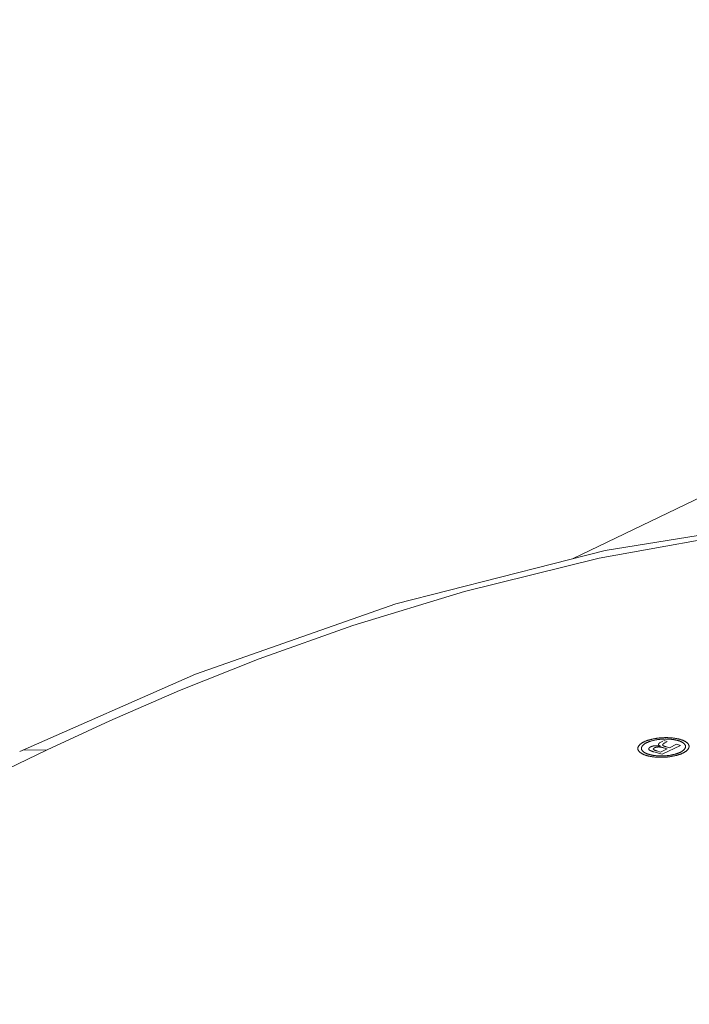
# Model space of a CAD drawing. Header units: millimetres. Extents: x 3925 to 5043, y -86 to 778.
# Tile 143 of 157: x 4821 to 4827, y 543 to 552. Entities that reach past the tile are written whole.
import ezdxf

# ---------------------------------------------------------------- set-up
doc = ezdxf.new("R2010")
doc.units = ezdxf.units.MM
doc.header["$LTSCALE"] = 46.255
doc.layers.add('140-154101-0DXF_CONTINUOUS_LINE', color=7, linetype='CONTINUOUS')
doc.layers.add('H30K-TOP-COVDXF_CONTINUOUS_LINE', color=7, linetype='CONTINUOUS')

msp = doc.modelspace()

# ---------------------------------------------------------------- linework, layer by layer
at = {"layer": '140-154101-0DXF_CONTINUOUS_LINE', "color": 7, "linetype": 'Continuous', "lineweight": 0}
msp.add_line((4849.0819, 557.9856), (4826.0401, 546.8829), dxfattribs=at)
at = {"layer": 'H30K-TOP-COVDXF_CONTINUOUS_LINE', "color": 7, "linetype": 'Continuous', "lineweight": 0}
for p, q in [((4822.6759, 545.8541), (4821.1078, 545.1649)), ((4826.8217, 545.2449), (4826.8336, 545.2506)), ((4826.8336, 545.2506), (4826.8452, 545.2566)), ((4826.853, 545.2625), (4826.8841, 545.2534)), ((4826.877, 545.2488), (4826.8641, 545.2426)), ((4821.3525, 545.179), (4792.3142, 531.1869)), ((4826.7625, 545.1623), (4826.7593, 545.1632)), ((4826.7658, 545.1613), (4826.7625, 545.1623)), ((4826.8374, 545.1405), (4826.7658, 545.1613)), ((4826.788, 545.1708), (4826.7903, 545.1701)), ((4826.7903, 545.1701), (4826.7926, 545.1694)), ((4826.7926, 545.1694), (4826.8248, 545.1601)), ((4826.8176, 545.2136), (4826.8199, 545.2131)), ((4826.8248, 545.1601), (4826.8833, 545.1883)), ((4827.0012, 545.2194), (4826.8374, 545.1405)), ((4826.8444, 545.1995), (4826.8422, 545.2001)), ((4826.8466, 545.199), (4826.8444, 545.1995)), ((4826.8487, 545.1984), (4826.8466, 545.199)), ((4826.8519, 545.1974), (4826.8487, 545.1984)), ((4826.8833, 545.1883), (4826.8519, 545.1974)), ((4826.87, 545.2081), (4826.8721, 545.2074)), ((4826.8721, 545.2074), (4826.8772, 545.2059)), ((4826.8772, 545.2059), (4826.9039, 545.1982)), ((4826.9039, 545.1982), (4826.9679, 545.2291)), ((4826.9679, 545.2291), (4827.0012, 545.2194))]:
    msp.add_line(p, q, dxfattribs=at)
for points in [[(4837.842, 546.2879), (4837.2345, 546.4579), (4836.5489, 546.6334), (4835.7656, 546.8123), (4834.8616, 546.9889), (4833.81, 547.153), (4832.574, 547.2868), (4831.1074, 547.3594), (4829.4217, 547.3225), (4827.7314, 547.1506), (4826.2754, 546.8893), (4825.0746, 546.5919), (4824.0798, 546.2879), (4823.2453, 545.9918), (4822.533, 545.7091), (4821.9111, 545.4394), (4821.3525, 545.179)], [(4838.043, 546.3109), (4836.2781, 546.7682), (4834.3048, 547.1406), (4832.3084, 547.3582), (4830.2903, 547.4054), (4828.2827, 547.2708), (4826.3315, 546.9574), (4824.4641, 546.4802), (4822.6759, 545.8541)], [(4826.622, 545.1853), (4826.6217, 545.1872), (4826.6215, 545.1892), (4826.6214, 545.1912), (4826.6215, 545.1931), (4826.6217, 545.1951), (4826.622, 545.1971), (4826.6225, 545.1992), (4826.6231, 545.2012), (4826.6238, 545.2032), (4826.6246, 545.2052), (4826.6255, 545.2073), (4826.6265, 545.2093), (4826.6277, 545.2113), (4826.629, 545.2133), (4826.6304, 545.2153), (4826.6319, 545.2174), (4826.6335, 545.2194), (4826.6352, 545.2214), (4826.637, 545.2233), (4826.639, 545.2253), (4826.641, 545.2273), (4826.6432, 545.2292), (4826.6454, 545.2311), (4826.6478, 545.233), (4826.6502, 545.2349), (4826.6528, 545.2368), (4826.6554, 545.2386), (4826.6582, 545.2404), (4826.661, 545.2422), (4826.664, 545.244), (4826.667, 545.2457), (4826.6701, 545.2474), (4826.6733, 545.2491), (4826.6766, 545.2507)], [(4826.7015, 545.2437), (4826.6986, 545.2423), (4826.6958, 545.2408), (4826.6931, 545.2394), (4826.6905, 545.2379), (4826.688, 545.2364), (4826.6855, 545.2348), (4826.6832, 545.2333), (4826.6809, 545.2317), (4826.6786, 545.2301), (4826.6765, 545.2285), (4826.6745, 545.2268), (4826.6725, 545.2252), (4826.6707, 545.2235), (4826.6689, 545.2218), (4826.6672, 545.2201), (4826.6656, 545.2184), (4826.6641, 545.2167), (4826.6627, 545.215), (4826.6614, 545.2133), (4826.6602, 545.2115), (4826.6591, 545.2098), (4826.6581, 545.2081), (4826.6572, 545.2063), (4826.6564, 545.2046), (4826.6557, 545.2028), (4826.6551, 545.2011), (4826.6546, 545.1993), (4826.6542, 545.1976), (4826.6539, 545.1959), (4826.6537, 545.1942), (4826.6536, 545.1924), (4826.6537, 545.1907), (4826.6538, 545.1891), (4826.6541, 545.1874)], [(4826.6766, 545.2507), (4826.6801, 545.2523), (4826.6836, 545.2539), (4826.6873, 545.2555), (4826.691, 545.257), (4826.6948, 545.2585), (4826.6988, 545.26), (4826.7028, 545.2615), (4826.7069, 545.2629), (4826.7111, 545.2643), (4826.7154, 545.2656), (4826.7198, 545.267), (4826.7242, 545.2683), (4826.7287, 545.2695), (4826.7333, 545.2708), (4826.738, 545.272), (4826.7427, 545.2731), (4826.7474, 545.2743), (4826.7522, 545.2754), (4826.7571, 545.2764), (4826.762, 545.2774), (4826.7669, 545.2784), (4826.7719, 545.2793), (4826.7769, 545.2802), (4826.7819, 545.2811), (4826.787, 545.2819), (4826.7921, 545.2826), (4826.7972, 545.2833), (4826.8023, 545.284), (4826.8075, 545.2846), (4826.8126, 545.2852), (4826.8178, 545.2858), (4826.8229, 545.2862), (4826.8281, 545.2867), (4826.8332, 545.287)], [(4826.8361, 545.2751), (4826.8317, 545.2748), (4826.8272, 545.2744), (4826.8228, 545.274), (4826.8184, 545.2735), (4826.8139, 545.273), (4826.8095, 545.2725), (4826.8051, 545.2719), (4826.8007, 545.2713), (4826.7963, 545.2706), (4826.792, 545.2699), (4826.7876, 545.2692), (4826.7833, 545.2684), (4826.7791, 545.2676), (4826.7748, 545.2668), (4826.7706, 545.2659), (4826.7664, 545.265), (4826.7623, 545.264), (4826.7582, 545.2631), (4826.7542, 545.2621), (4826.7502, 545.261), (4826.7463, 545.2599), (4826.7424, 545.2589), (4826.7386, 545.2577), (4826.7348, 545.2566), (4826.7311, 545.2554), (4826.7275, 545.2542), (4826.724, 545.253), (4826.7205, 545.2517), (4826.7171, 545.2504), (4826.7138, 545.2491), (4826.7106, 545.2478), (4826.7075, 545.2464), (4826.7044, 545.2451), (4826.7015, 545.2437)], [(4826.8067, 545.2297), (4826.8069, 545.2302), (4826.807, 545.2306), (4826.8072, 545.2311), (4826.8074, 545.2316), (4826.8076, 545.2321), (4826.8078, 545.2326), (4826.8081, 545.2331), (4826.8083, 545.2335), (4826.8086, 545.234), (4826.8089, 545.2345), (4826.8092, 545.235), (4826.8096, 545.2355), (4826.81, 545.236), (4826.8103, 545.2364), (4826.8107, 545.2369), (4826.8112, 545.2374), (4826.8116, 545.2379), (4826.8121, 545.2383), (4826.8126, 545.2388), (4826.8131, 545.2393), (4826.8136, 545.2397), (4826.8142, 545.2402), (4826.8147, 545.2406), (4826.8153, 545.2411), (4826.8159, 545.2415), (4826.8166, 545.242), (4826.8172, 545.2424), (4826.8179, 545.2428), (4826.8186, 545.2432), (4826.8194, 545.2437), (4826.8201, 545.2441), (4826.8209, 545.2445), (4826.8217, 545.2449)], [(4826.8332, 545.287), (4826.8384, 545.2874), (4826.8436, 545.2876), (4826.8488, 545.2879), (4826.854, 545.288), (4826.8593, 545.2882), (4826.8645, 545.2883), (4826.8698, 545.2883), (4826.875, 545.2883), (4826.8803, 545.2882), (4826.8856, 545.2881), (4826.8908, 545.288), (4826.896, 545.2878), (4826.9012, 545.2875), (4826.9064, 545.2872), (4826.9116, 545.2869), (4826.9167, 545.2865), (4826.9219, 545.2861), (4826.9269, 545.2856), (4826.932, 545.2851), (4826.9369, 545.2846), (4826.9419, 545.284), (4826.9468, 545.2833), (4826.9516, 545.2827), (4826.9564, 545.2819), (4826.9611, 545.2812), (4826.9657, 545.2804), (4826.9703, 545.2795), (4826.9748, 545.2786), (4826.9792, 545.2777), (4826.9835, 545.2768), (4826.9878, 545.2758), (4826.9919, 545.2747), (4826.996, 545.2736), (4826.9999, 545.2725)], [(4826.9793, 545.2626), (4826.9759, 545.2635), (4826.9724, 545.2645), (4826.9688, 545.2654), (4826.9652, 545.2662), (4826.9615, 545.2671), (4826.9577, 545.2678), (4826.9538, 545.2686), (4826.9499, 545.2693), (4826.9459, 545.27), (4826.9419, 545.2707), (4826.9378, 545.2713), (4826.9336, 545.2719), (4826.9294, 545.2724), (4826.9252, 545.2729), (4826.9209, 545.2734), (4826.9166, 545.2739), (4826.9122, 545.2743), (4826.9078, 545.2746), (4826.9034, 545.2749), (4826.899, 545.2752), (4826.8945, 545.2755), (4826.89, 545.2757), (4826.8856, 545.2759), (4826.881, 545.276), (4826.8765, 545.2761), (4826.872, 545.2761), (4826.8675, 545.2762), (4826.863, 545.2761), (4826.8585, 545.2761), (4826.854, 545.2759), (4826.8495, 545.2758), (4826.845, 545.2756), (4826.8405, 545.2754), (4826.8361, 545.2751)], [(4826.8641, 545.2426), (4826.8633, 545.2422), (4826.8625, 545.2418), (4826.8617, 545.2414), (4826.8609, 545.2409), (4826.8601, 545.2405), (4826.8593, 545.2401), (4826.8585, 545.2396), (4826.8577, 545.2392), (4826.8569, 545.2387), (4826.8562, 545.2383), (4826.8554, 545.2378), (4826.8547, 545.2373), (4826.854, 545.2369), (4826.8533, 545.2364), (4826.8526, 545.2359), (4826.8519, 545.2354), (4826.8512, 545.235), (4826.8506, 545.2345), (4826.85, 545.234), (4826.8494, 545.2335), (4826.8488, 545.233), (4826.8483, 545.2325), (4826.8477, 545.232), (4826.8472, 545.2315), (4826.8467, 545.231), (4826.8463, 545.2305), (4826.8459, 545.23), (4826.8454, 545.2295), (4826.8451, 545.229), (4826.8447, 545.2285), (4826.8444, 545.228), (4826.8441, 545.2275), (4826.8439, 545.227), (4826.8437, 545.2265), (4826.8435, 545.226), (4826.8433, 545.2255), (4826.8432, 545.225), (4826.8431, 545.2245), (4826.8431, 545.2241), (4826.8431, 545.2236), (4826.8431, 545.2231), (4826.8432, 545.2226), (4826.8433, 545.2221), (4826.8435, 545.2217), (4826.8437, 545.2212), (4826.844, 545.2208), (4826.8443, 545.2203), (4826.8446, 545.2199), (4826.845, 545.2194)], [(4827.047, 545.2137), (4827.0467, 545.2154), (4827.0462, 545.2171), (4827.0456, 545.2188), (4827.0448, 545.2204), (4827.044, 545.2221), (4827.0431, 545.2237), (4827.042, 545.2254), (4827.0409, 545.227), (4827.0396, 545.2286), (4827.0383, 545.2303), (4827.0368, 545.2319), (4827.0353, 545.2334), (4827.0336, 545.235), (4827.0319, 545.2366), (4827.03, 545.2381), (4827.0281, 545.2396), (4827.0261, 545.2411), (4827.024, 545.2426), (4827.0218, 545.2441), (4827.0195, 545.2455), (4827.0171, 545.2469), (4827.0146, 545.2483), (4827.0121, 545.2497), (4827.0095, 545.251), (4827.0068, 545.2523), (4827.004, 545.2536), (4827.0012, 545.2548), (4826.9983, 545.256), (4826.9953, 545.2572), (4826.9922, 545.2584), (4826.9891, 545.2595), (4826.9859, 545.2605), (4826.9826, 545.2616), (4826.9793, 545.2626)], [(4826.9999, 545.2725), (4827.0038, 545.2714), (4827.0076, 545.2702), (4827.0113, 545.2689), (4827.0149, 545.2676), (4827.0184, 545.2663), (4827.0219, 545.2649), (4827.0253, 545.2635), (4827.0286, 545.2621), (4827.0318, 545.2606), (4827.0349, 545.2591), (4827.038, 545.2575), (4827.0409, 545.256), (4827.0437, 545.2544), (4827.0465, 545.2527), (4827.0491, 545.251), (4827.0517, 545.2494), (4827.0541, 545.2476), (4827.0565, 545.2459), (4827.0587, 545.2441), (4827.0608, 545.2423), (4827.0628, 545.2405), (4827.0647, 545.2387), (4827.0665, 545.2369), (4827.0682, 545.235), (4827.0697, 545.2331), (4827.0712, 545.2312), (4827.0725, 545.2293), (4827.0737, 545.2274), (4827.0748, 545.2255), (4827.0757, 545.2236), (4827.0765, 545.2216), (4827.0772, 545.2197), (4827.0777, 545.2178), (4827.0782, 545.2158)], [(4821.3525, 545.179), (4821.1361, 545.1768), (4821.1078, 545.1649)], [(4826.7012, 545.1286), (4826.6973, 545.1297), (4826.6935, 545.1309), (4826.6898, 545.1322), (4826.6862, 545.1335), (4826.6826, 545.1348), (4826.6791, 545.1362), (4826.6757, 545.1376), (4826.6724, 545.139), (4826.6692, 545.1405), (4826.6661, 545.142), (4826.663, 545.1436), (4826.66, 545.1451), (4826.6572, 545.1467), (4826.6544, 545.1484), (4826.6517, 545.15), (4826.6492, 545.1517), (4826.6467, 545.1535), (4826.6443, 545.1552), (4826.6421, 545.157), (4826.6399, 545.1587), (4826.6379, 545.1606), (4826.6359, 545.1624), (4826.6341, 545.1642), (4826.6324, 545.1661), (4826.6308, 545.168), (4826.6293, 545.1698), (4826.628, 545.1717), (4826.6267, 545.1736), (4826.6256, 545.1756), (4826.6246, 545.1775), (4826.6238, 545.1794), (4826.6231, 545.1814), (4826.6225, 545.1833), (4826.622, 545.1853)], [(4826.6541, 545.1874), (4826.6545, 545.1857), (4826.655, 545.184), (4826.6556, 545.1824), (4826.6563, 545.1807), (4826.6571, 545.179), (4826.658, 545.1774), (4826.6591, 545.1757), (4826.6602, 545.1741), (4826.6615, 545.1725), (4826.6628, 545.1709), (4826.6643, 545.1692), (4826.6658, 545.1677), (4826.6675, 545.1661), (4826.6692, 545.1645), (4826.6711, 545.163), (4826.673, 545.1615), (4826.675, 545.16), (4826.6772, 545.1585), (4826.6794, 545.157), (4826.6817, 545.1556), (4826.684, 545.1542), (4826.6865, 545.1528), (4826.689, 545.1514), (4826.6916, 545.1501), (4826.6943, 545.1488), (4826.6971, 545.1475), (4826.7, 545.1463), (4826.7029, 545.1451), (4826.7059, 545.1439), (4826.7089, 545.1427), (4826.7121, 545.1416), (4826.7153, 545.1406), (4826.7185, 545.1395), (4826.7218, 545.1385)], [(4826.7248, 545.1778), (4826.7241, 545.1783), (4826.7234, 545.1789), (4826.7228, 545.1794), (4826.7223, 545.18), (4826.7218, 545.1806), (4826.7213, 545.1812), (4826.7209, 545.1818), (4826.7205, 545.1824), (4826.7202, 545.183), (4826.72, 545.1836), (4826.7198, 545.1843), (4826.7196, 545.1849), (4826.7194, 545.1856), (4826.7194, 545.1862), (4826.7193, 545.1869), (4826.7193, 545.1875), (4826.7194, 545.1882), (4826.7195, 545.1889), (4826.7196, 545.1895), (4826.7198, 545.1902), (4826.72, 545.1909), (4826.7202, 545.1915), (4826.7205, 545.1922), (4826.7208, 545.1929), (4826.7212, 545.1936), (4826.7216, 545.1942), (4826.722, 545.1949), (4826.7225, 545.1956), (4826.723, 545.1962), (4826.7236, 545.1969), (4826.7242, 545.1976), (4826.7248, 545.1982), (4826.7254, 545.1989), (4826.7261, 545.1995), (4826.7269, 545.2001), (4826.7276, 545.2007), (4826.7284, 545.2014), (4826.7292, 545.202), (4826.7301, 545.2026), (4826.7309, 545.2032), (4826.7318, 545.2037), (4826.7328, 545.2043), (4826.7337, 545.2049), (4826.7347, 545.2054), (4826.7358, 545.2059), (4826.7368, 545.2065)], [(4826.7593, 545.1632), (4826.756, 545.1643), (4826.7544, 545.1648), (4826.7528, 545.1653), (4826.7513, 545.1658), (4826.7497, 545.1663), (4826.7482, 545.1669), (4826.7466, 545.1674), (4826.7451, 545.1679), (4826.7436, 545.1685), (4826.7422, 545.1691), (4826.7407, 545.1696), (4826.7393, 545.1702), (4826.7379, 545.1708), (4826.7365, 545.1714), (4826.7352, 545.172), (4826.7339, 545.1726), (4826.7326, 545.1732), (4826.7314, 545.1738), (4826.7302, 545.1745), (4826.729, 545.1751), (4826.7279, 545.1758), (4826.7268, 545.1764), (4826.7258, 545.1771), (4826.7248, 545.1778)], [(4826.7368, 545.2065), (4826.7377, 545.2069), (4826.7386, 545.2073), (4826.7395, 545.2077), (4826.7405, 545.2081), (4826.7415, 545.2085), (4826.7425, 545.2089), (4826.7435, 545.2092), (4826.7446, 545.2096), (4826.7456, 545.21), (4826.7467, 545.2104), (4826.7479, 545.2107), (4826.749, 545.2111), (4826.7502, 545.2114), (4826.7513, 545.2117), (4826.7525, 545.2121), (4826.7537, 545.2124), (4826.755, 545.2127), (4826.7562, 545.213), (4826.7575, 545.2133), (4826.7587, 545.2136), (4826.76, 545.2138), (4826.7613, 545.2141), (4826.7626, 545.2144), (4826.7639, 545.2146), (4826.7652, 545.2148), (4826.7665, 545.215), (4826.7678, 545.2152), (4826.7692, 545.2154), (4826.7705, 545.2156), (4826.7718, 545.2158), (4826.7732, 545.2159), (4826.7745, 545.2161), (4826.7759, 545.2162), (4826.7772, 545.2163), (4826.7786, 545.2164), (4826.7799, 545.2165), (4826.7812, 545.2166), (4826.7826, 545.2166), (4826.7839, 545.2167), (4826.7852, 545.2167), (4826.7866, 545.2167), (4826.7879, 545.2167)], [(4826.7722, 545.1983), (4826.7717, 545.198), (4826.7712, 545.1978), (4826.7706, 545.1975), (4826.7701, 545.1972), (4826.7696, 545.1969), (4826.7691, 545.1966), (4826.7686, 545.1963), (4826.7681, 545.1961), (4826.7676, 545.1958), (4826.7671, 545.1954), (4826.7667, 545.1951), (4826.7662, 545.1948), (4826.7658, 545.1945), (4826.7653, 545.1942), (4826.7649, 545.1939), (4826.7645, 545.1935), (4826.7641, 545.1932), (4826.7637, 545.1929), (4826.7633, 545.1926), (4826.763, 545.1922), (4826.7627, 545.1919), (4826.7623, 545.1916), (4826.762, 545.1912), (4826.7617, 545.1909), (4826.7615, 545.1906), (4826.7612, 545.1902), (4826.761, 545.1899), (4826.7608, 545.1896), (4826.7606, 545.1892), (4826.7604, 545.1889), (4826.7602, 545.1886), (4826.7601, 545.1882), (4826.76, 545.1879), (4826.7599, 545.1876), (4826.7598, 545.1872), (4826.7598, 545.1869), (4826.7598, 545.1866), (4826.7598, 545.1863), (4826.7598, 545.186), (4826.7598, 545.1856), (4826.7599, 545.1853), (4826.76, 545.185), (4826.7601, 545.1847), (4826.7603, 545.1844), (4826.7605, 545.1841), (4826.7607, 545.1838), (4826.761, 545.1835), (4826.7612, 545.1832)], [(4826.7612, 545.1832), (4826.7618, 545.1827), (4826.7624, 545.1822), (4826.763, 545.1817), (4826.7637, 545.1812), (4826.7643, 545.1807), (4826.7651, 545.1802), (4826.7658, 545.1797), (4826.7666, 545.1793), (4826.7674, 545.1788), (4826.7683, 545.1784), (4826.7691, 545.1779), (4826.77, 545.1775), (4826.771, 545.177), (4826.7719, 545.1766), (4826.7729, 545.1762), (4826.7738, 545.1758), (4826.7748, 545.1754), (4826.7759, 545.175), (4826.7769, 545.1746), (4826.778, 545.1742), (4826.779, 545.1738), (4826.7801, 545.1734), (4826.7812, 545.173), (4826.7823, 545.1727), (4826.7834, 545.1723), (4826.7846, 545.1719), (4826.7857, 545.1716), (4826.788, 545.1708)], [(4826.8172, 545.2047), (4826.8162, 545.2048), (4826.8152, 545.2049), (4826.8142, 545.2049), (4826.8132, 545.205), (4826.8122, 545.205), (4826.8111, 545.2051), (4826.81, 545.2051), (4826.809, 545.2051), (4826.8079, 545.2051), (4826.8068, 545.205), (4826.8057, 545.205), (4826.8046, 545.205), (4826.8035, 545.2049), (4826.8024, 545.2049), (4826.8013, 545.2048), (4826.8002, 545.2047), (4826.7991, 545.2046), (4826.798, 545.2045), (4826.7969, 545.2044), (4826.7958, 545.2042), (4826.7947, 545.2041), (4826.7936, 545.204), (4826.7925, 545.2038), (4826.7914, 545.2036), (4826.7904, 545.2035), (4826.7893, 545.2033), (4826.7882, 545.2031), (4826.7872, 545.2029), (4826.7862, 545.2027), (4826.7852, 545.2025), (4826.7842, 545.2022), (4826.7832, 545.202), (4826.7822, 545.2018), (4826.7813, 545.2015), (4826.7803, 545.2013), (4826.7794, 545.201), (4826.7785, 545.2007), (4826.7776, 545.2004), (4826.7768, 545.2002), (4826.776, 545.1999), (4826.7752, 545.1996), (4826.7744, 545.1993), (4826.7737, 545.1989), (4826.7729, 545.1986), (4826.7722, 545.1983)], [(4826.7879, 545.2167), (4826.7892, 545.2167), (4826.7905, 545.2166), (4826.7918, 545.2166), (4826.7931, 545.2165), (4826.7943, 545.2164), (4826.7956, 545.2164), (4826.7969, 545.2163), (4826.7982, 545.2162), (4826.7994, 545.2161), (4826.8007, 545.2159), (4826.8019, 545.2158), (4826.8032, 545.2157), (4826.8044, 545.2155), (4826.8057, 545.2154), (4826.8069, 545.2152), (4826.8081, 545.2151), (4826.8093, 545.2149), (4826.8105, 545.2147), (4826.8117, 545.2145), (4826.8129, 545.2144), (4826.8141, 545.2142), (4826.8153, 545.214), (4826.8165, 545.2138), (4826.8176, 545.2136)], [(4826.8233, 545.2125), (4826.8225, 545.2128), (4826.8217, 545.2132), (4826.8209, 545.2135), (4826.8202, 545.2139), (4826.8194, 545.2143), (4826.8187, 545.2147), (4826.8179, 545.215), (4826.8172, 545.2154), (4826.8165, 545.2158), (4826.8158, 545.2162), (4826.8152, 545.2167), (4826.8145, 545.2171), (4826.8139, 545.2175), (4826.8133, 545.2179), (4826.8127, 545.2184), (4826.8122, 545.2188), (4826.8116, 545.2192), (4826.8111, 545.2197), (4826.8106, 545.2201), (4826.8101, 545.2206), (4826.8097, 545.221), (4826.8093, 545.2215), (4826.8089, 545.222), (4826.8085, 545.2224), (4826.8082, 545.2229), (4826.8079, 545.2234), (4826.8076, 545.2239), (4826.8073, 545.2243), (4826.8071, 545.2248), (4826.8069, 545.2253), (4826.8068, 545.2258), (4826.8066, 545.2263), (4826.8066, 545.2268), (4826.8065, 545.2272), (4826.8065, 545.2277), (4826.8065, 545.2282), (4826.8065, 545.2287), (4826.8066, 545.2292), (4826.8067, 545.2297)], [(4826.8422, 545.2001), (4826.8411, 545.2004), (4826.84, 545.2007), (4826.8389, 545.201), (4826.8378, 545.2012), (4826.8367, 545.2015), (4826.8355, 545.2018), (4826.8344, 545.202), (4826.8332, 545.2023), (4826.832, 545.2025), (4826.8309, 545.2027), (4826.8297, 545.203), (4826.8285, 545.2032), (4826.8273, 545.2034), (4826.8261, 545.2036), (4826.8248, 545.2038), (4826.8236, 545.204), (4826.8223, 545.2041), (4826.8211, 545.2043), (4826.8198, 545.2045), (4826.8185, 545.2046), (4826.8172, 545.2047)], [(4826.8199, 545.2131), (4826.8222, 545.2127), (4826.8233, 545.2125)], [(4826.845, 545.2194), (4826.8455, 545.219), (4826.846, 545.2185), (4826.8465, 545.218), (4826.8471, 545.2176), (4826.8477, 545.2172), (4826.8483, 545.2167), (4826.849, 545.2163), (4826.8497, 545.2159), (4826.8504, 545.2155), (4826.8512, 545.2151), (4826.852, 545.2147), (4826.8528, 545.2143), (4826.8536, 545.2139), (4826.8544, 545.2135), (4826.8553, 545.2132), (4826.8562, 545.2128), (4826.8571, 545.2124), (4826.858, 545.2121), (4826.8589, 545.2117), (4826.8599, 545.2114), (4826.8609, 545.211), (4826.8618, 545.2107), (4826.8628, 545.2103), (4826.8638, 545.21), (4826.8648, 545.2097), (4826.8658, 545.2093), (4826.8669, 545.209), (4826.8679, 545.2087), (4826.87, 545.2081)], [(4826.8648, 545.1261), (4826.8692, 545.1264), (4826.8736, 545.1268), (4826.878, 545.1272), (4826.8824, 545.1276), (4826.8869, 545.1281), (4826.8913, 545.1286), (4826.8956, 545.1292), (4826.9, 545.1298), (4826.9044, 545.1305), (4826.9087, 545.1312), (4826.9131, 545.1319), (4826.9173, 545.1326), (4826.9216, 545.1334), (4826.9258, 545.1343), (4826.93, 545.1351), (4826.9342, 545.136), (4826.9383, 545.137), (4826.9424, 545.1379), (4826.9464, 545.1389), (4826.9504, 545.14), (4826.9543, 545.141), (4826.9582, 545.1421), (4826.962, 545.1432), (4826.9657, 545.1444), (4826.9694, 545.1455), (4826.973, 545.1467), (4826.9765, 545.1479), (4826.98, 545.1492), (4826.9834, 545.1505), (4826.9866, 545.1518), (4826.9899, 545.1531), (4826.993, 545.1544), (4826.996, 545.1558), (4826.9989, 545.1572)], [(4827.0225, 545.1501), (4827.0191, 545.1485), (4827.0156, 545.1469), (4827.0119, 545.1454), (4827.0082, 545.1438), (4827.0044, 545.1423), (4827.0005, 545.1409), (4826.9964, 545.1394), (4826.9923, 545.138), (4826.9882, 545.1366), (4826.9839, 545.1353), (4826.9795, 545.1339), (4826.9751, 545.1326), (4826.9706, 545.1314), (4826.9661, 545.1302), (4826.9614, 545.129), (4826.9568, 545.1278), (4826.952, 545.1267), (4826.9472, 545.1256), (4826.9424, 545.1246), (4826.9375, 545.1236), (4826.9326, 545.1226), (4826.9277, 545.1217), (4826.9227, 545.1208), (4826.9176, 545.12), (4826.9126, 545.1192), (4826.9075, 545.1184), (4826.9024, 545.1177), (4826.8973, 545.1171), (4826.8922, 545.1165), (4826.8871, 545.1159), (4826.882, 545.1154), (4826.8768, 545.1149), (4826.8717, 545.1145), (4826.8666, 545.1141)], [(4826.9989, 545.1572), (4827.0018, 545.1586), (4827.0046, 545.16), (4827.0073, 545.1615), (4827.0099, 545.163), (4827.0125, 545.1645), (4827.015, 545.166), (4827.0174, 545.1676), (4827.0197, 545.1692), (4827.0219, 545.1708), (4827.0241, 545.1724), (4827.0261, 545.1741), (4827.0281, 545.1757), (4827.03, 545.1774), (4827.0318, 545.1791), (4827.0335, 545.1808), (4827.0351, 545.1825), (4827.0366, 545.1842), (4827.038, 545.186), (4827.0393, 545.1877), (4827.0406, 545.1895), (4827.0417, 545.1912), (4827.0427, 545.193), (4827.0437, 545.1947), (4827.0445, 545.1965), (4827.0452, 545.1982), (4827.0459, 545.2), (4827.0464, 545.2017), (4827.0468, 545.2034), (4827.0471, 545.2052), (4827.0473, 545.2069), (4827.0474, 545.2086), (4827.0474, 545.2103), (4827.0473, 545.212), (4827.047, 545.2137)], [(4827.0782, 545.2158), (4827.0785, 545.2138), (4827.0786, 545.2119), (4827.0787, 545.2099), (4827.0786, 545.2079), (4827.0783, 545.2059), (4827.078, 545.2039), (4827.0775, 545.2018), (4827.0769, 545.1998), (4827.0762, 545.1978), (4827.0754, 545.1957), (4827.0744, 545.1937), (4827.0733, 545.1917), (4827.0721, 545.1896), (4827.0708, 545.1876), (4827.0694, 545.1856), (4827.0678, 545.1836), (4827.0662, 545.1816), (4827.0644, 545.1796), (4827.0626, 545.1776), (4827.0606, 545.1756), (4827.0585, 545.1736), (4827.0563, 545.1717), (4827.054, 545.1698), (4827.0517, 545.1679), (4827.0492, 545.166), (4827.0466, 545.1641), (4827.0439, 545.1622), (4827.0411, 545.1604), (4827.0382, 545.1586), (4827.0353, 545.1569), (4827.0322, 545.1551), (4827.0291, 545.1534), (4827.0258, 545.1517), (4827.0225, 545.1501)], [(4826.8666, 545.1141), (4826.8615, 545.1138), (4826.8563, 545.1135), (4826.8511, 545.1133), (4826.8459, 545.1131), (4826.8407, 545.113), (4826.8355, 545.1129), (4826.8303, 545.1129), (4826.8251, 545.1129), (4826.8199, 545.113), (4826.8147, 545.1131), (4826.8095, 545.1132), (4826.8043, 545.1134), (4826.7991, 545.1137), (4826.7939, 545.114), (4826.7888, 545.1143), (4826.7837, 545.1147), (4826.7786, 545.1151), (4826.7736, 545.1156), (4826.7686, 545.1161), (4826.7637, 545.1166), (4826.7588, 545.1172), (4826.7539, 545.1178), (4826.7491, 545.1185), (4826.7444, 545.1192), (4826.7397, 545.12), (4826.7351, 545.1208), (4826.7306, 545.1216), (4826.7261, 545.1225), (4826.7218, 545.1234), (4826.7175, 545.1244), (4826.7133, 545.1254), (4826.7091, 545.1264), (4826.7051, 545.1275), (4826.7012, 545.1286)], [(4826.7218, 545.1385), (4826.7252, 545.1376), (4826.7287, 545.1366), (4826.7323, 545.1358), (4826.7359, 545.1349), (4826.7396, 545.1341), (4826.7434, 545.1333), (4826.7473, 545.1325), (4826.7512, 545.1318), (4826.7552, 545.1311), (4826.7592, 545.1305), (4826.7633, 545.1298), (4826.7674, 545.1293), (4826.7716, 545.1287), (4826.7759, 545.1282), (4826.7801, 545.1277), (4826.7844, 545.1273), (4826.7888, 545.1269), (4826.7932, 545.1265), (4826.7976, 545.1262), (4826.802, 545.1259), (4826.8065, 545.1257), (4826.8109, 545.1255), (4826.8154, 545.1253), (4826.8199, 545.1252), (4826.8244, 545.1251), (4826.8289, 545.125), (4826.8334, 545.125), (4826.838, 545.1251), (4826.8425, 545.1251), (4826.847, 545.1252), (4826.8514, 545.1254), (4826.8559, 545.1256), (4826.8604, 545.1258), (4826.8648, 545.1261)]]:
    msp.add_lwpolyline(points, dxfattribs=at)

doc.saveas('drawing.dxf')
